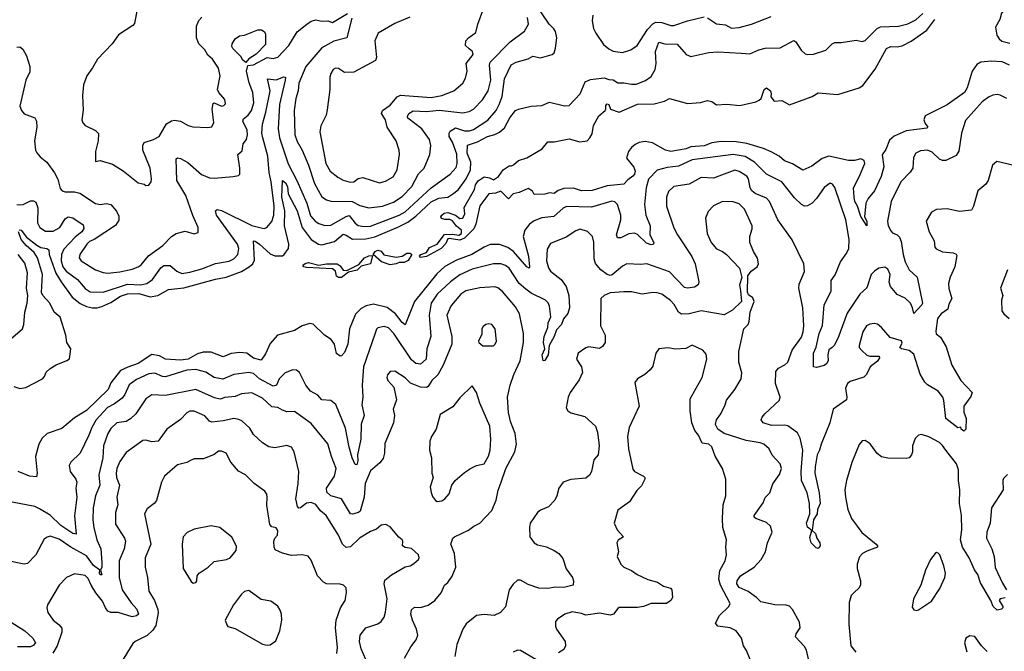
# Model space of a CAD drawing. Extents: x 1954683 to 2060285, y 904798 to 1016299.
# Tile 16 of 256: x 1974765 to 1981251, y 914309 to 918474. Entities that reach past the tile are written whole.
import ezdxf

# ---------------------------------------------------------------- set-up
doc = ezdxf.new("R2010")
doc.units = 0

msp = doc.modelspace()

# ---------------------------------------------------------------- linework, layer by layer
at = {"layer": '0CON10XD'}
for points in [[(1977922.7, 917915), (1977942.2, 917967.8), (1977958.6, 918085), (1978002.4, 918177.6), (1978034.7, 918195.3), (1978113.9, 918216.1), (1978145, 918232.9), (1978195, 918222.5), (1978272.5, 918245), (1978286, 918255), (1978294.4, 918285.6), (1978303.8, 918355), (1978295, 918395.8), (1978284.5, 918415), (1978253.1, 918445), (1978119.3, 918645)], [(1981280.7, 918585), (1981245, 918532.5), (1981232.1, 918517.9), (1981222, 918475), (1981192.8, 918425), (1981202.5, 918372.5), (1981217.3, 918347.3), (1981235, 918333.3), (1981288.7, 918318.7)], [(1974746.7, 918293.3), (1974765, 918294.4), (1974785, 918279.5), (1974808.9, 918235), (1974831.5, 918165), (1974830.4, 918129.6), (1974806, 918075), (1974766.2, 917905), (1974776.2, 917875), (1974793, 917853), (1974865, 917826.2), (1974875.7, 917805.7), (1974878.1, 917765), (1974861.9, 917675), (1974869.2, 917615), (1974876.8, 917596.8), (1974899.1, 917569.1), (1974942.5, 917535), (1974994.5, 917464.5), (1975015, 917423.3), (1975032.2, 917362.2), (1975045, 917345.8), (1975065, 917338.5), (1975125, 917339.3), (1975160.1, 917330.1), (1975265, 917263.1), (1975295, 917256.4), (1975335, 917262.5), (1975365, 917256.7), (1975401.3, 917211.3), (1975418.5, 917178.5), (1975418.1, 917151.9), (1975395, 917117.5), (1975255, 917025.3), (1975225, 917010.8), (1975207.9, 916995), (1975161.5, 916925), (1975155.7, 916905), (1975170, 916885), (1975265, 916824), (1975315, 916806.2), (1975345, 916802.3), (1975425, 916811.2), (1975505, 916829.2), (1975545, 916844.6), (1975565, 916858.2), (1975613.9, 916916.1), (1975706.5, 916985), (1975765, 917043.8), (1975795, 917064.6), (1975855, 917079.4), (1975915, 917061.2), (1975940, 917070), (1975940, 917105), (1975905, 917183.8), (1975858.8, 917315), (1975799.6, 917415), (1975795, 917557.5), (1975805, 917563.3), (1975825, 917560), (1975872.2, 917532.2), (1975962.6, 917452.6), (1976015, 917430.9), (1976045, 917428.5), (1976170.7, 917439.3), (1976205, 917446.2), (1976213.8, 917455), (1976215.4, 917494.6), (1976201.2, 917585), (1976230.3, 917609.7), (1976237.8, 917655), (1976258.2, 917685), (1976265.3, 917715), (1976263.4, 917745), (1976234.2, 917805.8), (1976240, 917820), (1976270, 917845), (1976290.9, 917875), (1976306.2, 917925), (1976301.4, 917995), (1976277.4, 918057.4), (1976258.9, 918135), (1976266.7, 918173.3), (1976305, 918177.5), (1976395, 918225.7), (1976435, 918219.1), (1976465, 918226.2), (1976537.7, 918305), (1976593.1, 918395), (1976655.7, 918445), (1976685, 918465.5), (1976715, 918472.9), (1976755, 918465.6), (1976795, 918466.7), (1976825, 918455.7), (1976925, 918515.5)], [(1975542.2, 918567.8), (1975520.7, 918449.3), (1975510, 918435), (1975415.4, 918374.6), (1975374.6, 918315.4), (1975278, 918215), (1975245, 918156.7), (1975206.2, 918105), (1975186, 918045), (1975178.8, 917975), (1975181.7, 917878.3), (1975174.1, 917814.1), (1975180, 917795), (1975195, 917776.7), (1975264.1, 917744.1), (1975284.1, 917724.1), (1975282.5, 917675), (1975264.3, 917605), (1975265, 917540), (1975295, 917546), (1975375, 917522), (1975446.8, 917476.8), (1975545, 917397.5), (1975585, 917390), (1975595, 917380)], [(1977335, 918491.3), (1977235, 918449.1), (1977127.1, 918385), (1977104.3, 918335.7), (1977115.5, 918225), (1977107.8, 918205), (1976965, 918128), (1976905, 918126), (1976865, 918152.9), (1976845, 918155.6), (1976829.2, 918145), (1976815, 918120), (1976807.1, 918095), (1976808.6, 918015), (1976790.9, 917879.1), (1976782.9, 917845), (1976748.9, 917775), (1976741.8, 917735), (1976781.2, 917525), (1976810, 917475), (1976860.8, 917435), (1976895, 917416.7), (1976942.5, 917402.5), (1976965, 917404.6), (1976995, 917427.5), (1977025, 917434.5), (1977135, 917398.6), (1977175, 917408.9), (1977225, 917438.6), (1977252.1, 917485), (1977267.5, 917585), (1977264.4, 917615), (1977245.6, 917675), (1977185.6, 917765), (1977175.5, 917815), (1977149.1, 917855), (1977154.6, 917875), (1977205, 917909.6), (1977250.4, 917965), (1977273, 917977), (1977475, 917960.5), (1977545, 917973.6), (1977625.4, 918004.6), (1977682.9, 918055), (1977702, 918088), (1977712.5, 918135), (1977705.8, 918185), (1977752.5, 918245), (1977747.5, 918265), (1977725, 918282.5), (1977702.5, 918305), (1977703.8, 918335), (1977721.2, 918355), (1977770.4, 918389.6), (1977783.8, 918445), (1977820, 918545)], [(1974760.9, 917089.1), (1974775, 917086.7), (1974809.5, 917039.5), (1974877.5, 916987.5), (1974903.2, 916973.2), (1974943.8, 916965), (1974955.9, 916955.9), (1974959.8, 916925), (1975003.1, 916803.1), (1975037, 916745), (1975111, 916645), (1975162.6, 916602.6), (1975205, 916583), (1975245, 916575.2), (1975275, 916574.8), (1975305, 916582.9), (1975365, 916609.8), (1975429.3, 916650.7), (1975475, 916666), (1975549.6, 916669.6), (1975625, 916646.8), (1975674.8, 916655.2), (1975745, 916694.6), (1975845, 916705.2), (1976055, 916762.9), (1976125, 916775.6), (1976225, 916814.1), (1976275.9, 916844.1), (1976301.4, 916865), (1976312.3, 916887.7), (1976304, 917016), (1976315, 917014.5), (1976345, 916993.4), (1976415, 916929.4), (1976445, 916917.6), (1976495, 916916.8), (1976507.3, 916925), (1976535, 916966), (1976537.4, 916995), (1976508.7, 917115), (1976510.6, 917215), (1976492.6, 917305), (1976495, 917414), (1976515, 917397.5), (1976528.2, 917375), (1976533.1, 917325), (1976593.4, 917215), (1976624.6, 917104.6), (1976685.2, 917025.2), (1976732.2, 916995), (1976755, 916990), (1976839.2, 917010.8), (1976895, 917059.3), (1976915, 917054.1), (1976957.5, 917027.5), (1977045, 917030.3), (1977105, 917041.6), (1977255, 917105.2), (1977320.9, 917139.1), (1977375, 917178.5), (1977475, 917274), (1977525, 917296.4), (1977585, 917304.4), (1977625, 917330), (1977655.2, 917355), (1977705.9, 917424.1), (1977734.1, 917485), (1977736.5, 917535), (1977712.2, 917595), (1977713.7, 917646.3), (1977781.5, 917668.5), (1977846, 917704), (1977895, 917716.5), (1977925, 917731.8), (1977958.4, 917761.6), (1977993.4, 917826.6), (1978030, 917875), (1978050.8, 917885), (1978135, 917903.3), (1978205, 917909.4), (1978255, 917930.6), (1978354.3, 917905.7), (1978385, 917908.9), (1978457.7, 917985), (1978489.2, 918065), (1978525, 918080.1), (1978615, 918090.8), (1978645, 918079.2), (1978675, 918078.6), (1978705, 918058.2), (1978745, 918058.8), (1978795, 918048.9), (1978825, 918050), (1978886.7, 918073.3), (1978925, 918100), (1978951.8, 918145), (1978957.9, 918185), (1978954.3, 918265), (1978975, 918325.5), (1979015, 918315.3), (1979095, 918311.9), (1979156.2, 918245), (1979185, 918231.4), (1979305, 918257.3), (1979363.4, 918263.4), (1979517.1, 918252.9), (1979575, 918249.4), (1979635, 918276.4), (1979675, 918287.1), (1979775, 918288.6), (1979865, 918337.8), (1979878.3, 918328.3), (1979913, 918273), (1979940, 918250), (1979955, 918244.4), (1979995, 918246.5), (1980075, 918274.4), (1980118, 918315), (1980135, 918322.9), (1980176.8, 918323.2), (1980275, 918340), (1980315, 918331.4), (1980335, 918336.9), (1980413.1, 918416.9), (1980435, 918427.3), (1980555, 918432), (1980615, 918446), (1980667.3, 918472.7), (1980713.4, 918515)], [(1975595, 917380), (1975615, 917382.5), (1975631.2, 917405), (1975633.8, 917425), (1975623.8, 917495), (1975575.6, 917615), (1975575.5, 917645), (1975584.3, 917665), (1975645, 917684.5), (1975683.1, 917705), (1975732.1, 917787.9), (1975765, 917808), (1975785, 917812.5), (1975824.5, 917804.5), (1975875, 917775.6), (1975905, 917766.9), (1976005, 917762.9), (1976031.2, 917768.8), (1976044.5, 917795.5), (1976032.7, 917885), (1976038.8, 917921.2), (1976045, 917926), (1976095, 917904.3), (1976110.5, 917909.5), (1976119.5, 917920.5), (1976117, 917947), (1976076.2, 917995), (1976068.8, 918015), (1976084.2, 918105), (1976074.2, 918155), (1976035.8, 918215), (1976005, 918240), (1975984.4, 918275), (1975944.7, 918314.7), (1975928.9, 918355), (1975929.4, 918430.6), (1975945, 918468.2), (1975965, 918490)], [(1976952, 918485), (1976920, 918355), (1976835, 918333.1), (1976755, 918289.7), (1976650.2, 918165), (1976602.8, 918055), (1976598.8, 918005), (1976583.2, 917955), (1976572, 917875), (1976577.2, 917715), (1976591.6, 917671.6), (1976625, 917612.9), (1976667.5, 917515), (1976707.7, 917395), (1976755, 917305.7), (1976785, 917285.5), (1976815, 917277.3), (1976955, 917276.3), (1977005, 917248.4), (1977065, 917232.7), (1977155, 917245.3), (1977228.1, 917271.9), (1977285, 917308.5), (1977347.5, 917375), (1977391.3, 917458.7), (1977428.5, 917495), (1977466.4, 917585), (1977474, 917645), (1977465.3, 917685), (1977413.4, 917755), (1977322.7, 917825), (1977320, 917835), (1977327.8, 917855), (1977357.1, 917872.9), (1977445, 917868.8), (1977528.2, 917878.2), (1977685, 917860.7), (1977725, 917869.6), (1977755.3, 917884.7), (1977812.7, 917945), (1977850, 918005), (1977869.5, 918075), (1977858.8, 918175), (1977864.1, 918195), (1977995, 918327.3), (1978090.3, 918399.7), (1978116.2, 918445), (1978109.8, 918489.8)], [(1977726.6, 917063.4), (1977695.3, 917034.7), (1977665, 917020.4), (1977595, 917032.2), (1977585, 917028.6), (1977571.5, 916998.5), (1977540.5, 916965), (1977445, 916913.3), (1977406, 916906), (1977398.8, 916915), (1977407.5, 916925), (1977445, 916939.5), (1977465, 916971.9), (1977515.7, 916995), (1977563.2, 917056.8), (1977615, 917060.4), (1977657.6, 917052.4), (1977675.7, 917065), (1977675, 917086.2), (1977642.2, 917112.2), (1977616.9, 917146.9), (1977597.6, 917157.6), (1977565, 917156.7), (1977543, 917163), (1977540, 917175), (1977545.7, 917185), (1977561.2, 917198.8), (1977585, 917202.7), (1977635.7, 917185.7), (1977665, 917162.9), (1977685, 917165.8), (1977697.1, 917195), (1977693.8, 917235), (1977760.6, 917355), (1977767.9, 917385), (1977785, 917411.9), (1977825, 917437.5), (1977860.6, 917430.6), (1977885, 917417.5), (1977919.3, 917440.7), (1977950, 917485), (1977988.3, 917511.7), (1978005, 917510), (1978018.3, 917518.3), (1978051.2, 917545), (1978105, 917564.2), (1978207.3, 917622.7), (1978245, 917670), (1978285, 917668), (1978385, 917688.8), (1978455, 917668.8), (1978502.5, 917675), (1978521.2, 917695), (1978535, 917722.5), (1978545, 917777.5), (1978580.7, 917839.3), (1978621.2, 917875), (1978626.7, 917885), (1978625, 917907.5), (1978635, 917919.2), (1978645.6, 917915), (1978656.2, 917885), (1978715, 917864.5), (1978835, 917918.2), (1978945, 917919.3), (1979012.7, 917937.3), (1979045, 917955.4), (1979165, 917921.8), (1979250.7, 917929.3), (1979295, 917941.4), (1979324.3, 917934.3), (1979355, 917911.9), (1979423.4, 917916.6), (1979508.5, 917908.5), (1979615, 917933.1), (1979636.7, 917943.3), (1979648.8, 917955), (1979670, 918015), (1979685, 918024.2), (1979710, 918005), (1979716, 917985), (1979712.5, 917965), (1979735, 917936.7), (1979785, 917941.1), (1979835, 917912.5), (1979985, 917968.1), (1980025, 917992.5), (1980155, 917980), (1980295, 918024.2), (1980318.6, 918041.4), (1980400.9, 918149.1), (1980475.8, 918284.2), (1980502.6, 918297.4), (1980545, 918295.4), (1980578.5, 918301.5), (1980636.8, 918333.2), (1980740.8, 918405), (1980792.8, 918475)], [(1978540, 918505), (1978536, 918466), (1978545.3, 918415.3), (1978559.5, 918385), (1978611.3, 918311.3), (1978645, 918282.5), (1978675, 918265.8), (1978735, 918258.6), (1978790, 918275), (1978832.5, 918305), (1978900.7, 918409.3), (1978935, 918447.2), (1978955, 918458.3), (1978995, 918456.8), (1979055, 918436.2), (1979075, 918435.9), (1979165, 918466.5), (1979275, 918492.7)], [(1979295, 918486.7), (1979355, 918446.7), (1979415, 918439.5), (1979455, 918419.1), (1979505, 918422.5), (1979585, 918444.5), (1979715, 918494.5)], [(1976255, 918192.5), (1976235, 918206.7), (1976220.6, 918230.6), (1976168.6, 918285), (1976162, 918298), (1976164.1, 918315.9), (1976185, 918347.5), (1976213, 918367), (1976245, 918372.5), (1976333, 918407), (1976357, 918407), (1976375, 918396.7), (1976385, 918380), (1976385, 918310), (1976323, 918247), (1976273.6, 918216.4), (1976255, 918192.5)], [(1981284.7, 918174.7), (1981237.4, 918197.4), (1981165, 918200), (1981096.2, 918193.8), (1981070.5, 918179.5), (1981038.8, 918135), (1981006.9, 918025), (1980988.9, 917995), (1980875, 917913.8), (1980729.4, 917840.6), (1980721.9, 917815), (1980730, 917790), (1980747.5, 917765), (1980740.9, 917759.1), (1980605, 917742), (1980525, 917705.4), (1980495, 917680.6), (1980470.6, 917619.4), (1980446.2, 917583.8), (1980456.5, 917505), (1980439.3, 917440.7), (1980395.6, 917345), (1980354.2, 917295), (1980339.4, 917265), (1980330.9, 917175), (1980345.4, 917145), (1980345.6, 917114.4), (1980305, 917175.5), (1980283.5, 917245), (1980267.3, 917275), (1980261.4, 917305), (1980258.3, 917365), (1980295, 917437.5), (1980332.7, 917525), (1980328.5, 917545), (1980305, 917556.8), (1980263.7, 917546.3), (1980224.7, 917545.3), (1980095, 917573.5), (1980051.3, 917558.7), (1979982.6, 917507.4), (1979925, 917482.5), (1979855, 917523.9), (1979803.8, 917543.8), (1979767.8, 917575), (1979715, 917604), (1979665, 917625.4), (1979555, 917658.4), (1979485, 917669.2), (1979385, 917671.6), (1979325, 917661.4), (1979275, 917641.9), (1979185, 917635.3), (1979155, 917622.5), (1979055, 917604.7), (1979020, 917615), (1978933.4, 917663.4), (1978885, 917671.5), (1978845.8, 917664.2), (1978818.8, 917651.2), (1978795, 917632.5), (1978775.4, 917605), (1978762.1, 917562.1), (1978811.5, 917501.5), (1978820, 917475), (1978815.4, 917455), (1978805, 917442.5), (1978770.7, 917419.3), (1978745, 917389.2), (1978635, 917379.1), (1978535, 917348.2), (1978465, 917345.5), (1978412.4, 917362.4), (1978349.6, 917360.4), (1978313.1, 917346.9), (1978285, 917327.5), (1978255, 917332.5), (1978223.2, 917323.2), (1978155, 917322.5), (1978143, 917343), (1978115, 917361.4), (1978055, 917335.6), (1978015, 917325.7), (1977985, 917293.3), (1977935, 917344.2), (1977899.2, 917330.8), (1977855, 917325.4), (1977795, 917247.5), (1977769.4, 917125), (1977755.4, 917094.6), (1977726.6, 917063.4)], [(1974745, 917256.2), (1974765, 917252.4), (1974787.5, 917255), (1974835, 917279.6), (1974855, 917280.6), (1974871.1, 917271.1), (1974883.8, 917233.8), (1974881.8, 917135), (1974896.5, 917105), (1974935, 917078.9), (1974985, 917080.5), (1975028.2, 917105), (1975065, 917160.5), (1975085, 917173.8), (1975115, 917167.3), (1975181.8, 917121.8), (1975187.4, 917097.4), (1975174.7, 917075), (1975129.2, 917040.8), (1975055, 916961.8), (1975039.6, 916925), (1975038.8, 916885), (1975049.4, 916845), (1975070.5, 916815), (1975145, 916761.1), (1975195, 916702.2), (1975228.8, 916678.8), (1975315, 916677.8), (1975475, 916729.6), (1975560, 916725), (1975602.9, 916735), (1975638.7, 916761.3), (1975695, 916838.5), (1975715, 916852.7), (1975755, 916854), (1975800.8, 916815), (1975831.7, 916801.7), (1975885, 916809.7), (1975965, 916832.1), (1976055, 916867.2), (1976145, 916882.3), (1976175, 916898.2), (1976201.2, 916925), (1976208, 916965), (1976199.6, 916995), (1976061.5, 917185), (1976055.6, 917214.4), (1976065, 917222.9), (1976095, 917216.2), (1976295, 917118.1), (1976355, 917101.3), (1976375, 917098.5), (1976392.9, 917105), (1976425, 917144.2), (1976438.9, 917185), (1976440, 917245), (1976420.7, 917405), (1976407.2, 917467.2), (1976399.4, 917575), (1976365.8, 917695), (1976360.5, 917725), (1976364.1, 917785), (1976386.9, 917865), (1976414.6, 918005), (1976396.2, 918083.8), (1976455, 918078.5), (1976505, 918097.8), (1976515, 918096), (1976514.5, 918075), (1976475.3, 917914.7), (1976466.6, 917755), (1976477, 917695), (1976533.3, 917523.3), (1976589.4, 917415), (1976655.6, 917265), (1976681.4, 917181.4), (1976711.5, 917145), (1976735, 917129.6), (1976775, 917116.2), (1976815, 917120.4), (1976915, 917177.6), (1976935, 917182.9), (1976975, 917132.9), (1976995, 917118.2), (1977035, 917111.4), (1977075, 917113.5), (1977265, 917184.8), (1977305, 917208.3), (1977475, 917364.7), (1977601.1, 917455), (1977639.4, 917500.6), (1977647.1, 917525), (1977643.5, 917586.5), (1977617, 917667), (1977594.1, 917705), (1977594.1, 917725), (1977601.3, 917738.7), (1977635, 917760.4), (1977695, 917742.4), (1977727.9, 917742.1), (1977755, 917749.4), (1977848.8, 917811.2), (1977902.8, 917875), (1977922.7, 917915)], [(1981268, 917955), (1981225, 917975.7), (1981205, 917980), (1981175, 917975.7), (1981146.8, 917963.2), (1981105, 917932.9), (1980995, 917810), (1980968.2, 917725), (1980952.7, 917607.3), (1980935, 917577.9), (1980865, 917546.6), (1980845, 917545.8), (1980823.9, 917553.9), (1980775, 917600.5), (1980745, 917614.5), (1980699.8, 917610.2), (1980667.5, 917595), (1980652.1, 917565), (1980648.1, 917495), (1980630.9, 917469.1), (1980568.5, 917405), (1980505.9, 917275), (1980481.8, 917145), (1980486.4, 917115), (1980502.7, 917082.7), (1980515, 917069.4), (1980546.3, 917056.3), (1980560, 917040), (1980571.9, 917011.9), (1980584.7, 916925.3), (1980598.7, 916878.7), (1980625, 916825.6), (1980676.3, 916776.3), (1980712.5, 916605), (1980708, 916595), (1980655, 916536.7), (1980647.5, 916575), (1980632.9, 916605), (1980598, 916638), (1980545, 916662.1), (1980501.8, 916715), (1980493.6, 916743.7), (1980499.2, 916795), (1980485, 916828.2), (1980465, 916841.5), (1980425, 916836.9), (1980395, 916816.7), (1980375, 916794.2), (1980344.5, 916705.5), (1980298.9, 916665), (1980215, 916540), (1980155, 916372.9), (1980129.5, 916325), (1980116.9, 916313.1)], [(1980116.9, 916313.1), (1980095, 916296.7), (1980088.5, 916265), (1980090.6, 916225), (1980080, 916205), (1980065.3, 916194.7), (1980015, 916180), (1979993.3, 916185), (1979993.6, 916275), (1980011.8, 916315), (1980032.1, 916405), (1980053.1, 916456.9), (1980063.5, 916595), (1980110.6, 916685), (1980111.2, 916755), (1980138, 916792), (1980172.9, 916877.1), (1980210.2, 916929.8), (1980226.1, 916963.9), (1980229.4, 917025), (1980208.2, 917155), (1980135, 917367.5), (1980119.5, 917389.5), (1980105, 917396.7), (1980065, 917368.8), (1980014.3, 917295), (1979985.4, 917264.6), (1979955, 917246.9), (1979934.5, 917244.5), (1979915, 917255.6), (1979869.3, 917299.3), (1979785, 917406.2), (1979685, 917456.5), (1979605, 917534.1), (1979545, 917572.4), (1979465, 917585.7), (1979195, 917551.1), (1979105, 917508.1), (1979030.1, 917499.9), (1978965, 917483.1), (1978907.8, 917422.2), (1978892.6, 917365), (1978881.8, 917255), (1978890, 917185), (1978918.7, 917115), (1978915.3, 917055), (1978942.2, 917005), (1978940.8, 916995), (1978925, 916989.1), (1978895, 917000.7), (1978835, 917057.9), (1978815, 917066.9), (1978778, 917062), (1978725, 917036.5), (1978702, 917035), (1978695.6, 917055.6), (1978725.8, 917154.2), (1978725.3, 917185), (1978703.5, 917255), (1978685, 917273.3), (1978665, 917277.1), (1978531.1, 917238.9), (1978367.7, 917242.3), (1978345, 917231.1), (1978282.9, 917177.1), (1978205, 917167.1), (1978153.1, 917146.9), (1978123.1, 917126.9), (1978093, 917087), (1978081.4, 917045), (1978117.1, 916915), (1978123.8, 916845), (1978120, 916835), (1978105, 916844.3), (1978017.4, 916945), (1977981.4, 916971.4), (1977925, 916991.2), (1977865, 916991.5), (1977825, 916975.4), (1977743.9, 916926.1), (1977642.2, 916887.8), (1977565, 916847.3), (1977512.4, 916797.6), (1977364.7, 916615), (1977305, 916462.9), (1977285, 916477.3), (1977240.3, 916535), (1977185, 916576), (1977095, 916598.5), (1977046.8, 916586.8), (1977015, 916570.8), (1976976.4, 916533.6), (1976936.8, 916435), (1976926.5, 916335), (1976905, 916280), (1976885, 916258), (1976875, 916255.8), (1976852.7, 916272.7), (1976838.1, 916335), (1976816.2, 916366.2), (1976772, 916395), (1976696.9, 916466.9), (1976675, 916470.9), (1976626, 916455), (1976575, 916423.8), (1976463.1, 916395), (1976415, 916340), (1976385, 916270.8), (1976355, 916228.1), (1976305, 916242), (1976260.8, 916275), (1976215, 916280), (1976157.1, 916272.9), (1976105, 916251.2), (1976025, 916282.1), (1975972.6, 916282.6), (1975935, 916271.8), (1975873.6, 916236.4), (1975825, 916229.5), (1975725.2, 916235.3), (1975685, 916256.9), (1975635, 916266.4), (1975545, 916206.8), (1975476.9, 916183.1), (1975429.6, 916160.4), (1975365, 916079.2), (1975346.6, 916035), (1975205, 915898.1), (1975125, 915849.3), (1975041.7, 915778.3), (1974945, 915746.7), (1974912.1, 915715), (1974891.1, 915675), (1974868, 915595), (1974880, 915485), (1974875, 915460), (1974830, 915465), (1974755, 915495.7)], [(1981305, 917514.4), (1981201.7, 917538.3), (1981173.3, 917515), (1981145.7, 917414.3), (1981129.7, 917390.3), (1981076.7, 917345), (1981048.9, 917245), (1981035, 917219.2), (1980955, 917210.6), (1980875, 917227.8), (1980805, 917223.3), (1980772.5, 917205), (1980736.9, 917145), (1980755.7, 917075), (1980790, 917015), (1980794, 916975), (1980802.3, 916962.3), (1980844.5, 916944.5), (1980915, 916937.8), (1980935, 916927.5), (1980938.9, 916918.9), (1980925.3, 916844.7), (1980893.6, 916776.4), (1980884.4, 916735), (1980885, 916702.5), (1980905.6, 916635), (1980885, 916598.8), (1980878.1, 916565), (1980834.8, 916535.2), (1980811.3, 916505), (1980800.9, 916420.9), (1980802, 916402), (1980831.4, 916381.4), (1980868, 916318), (1980905, 916196.2), (1980965, 916094.2), (1981039.2, 916015), (1981030.2, 915989.8), (1980984.4, 915925), (1980985.5, 915885.5), (1981000, 915845), (1980996.7, 915773.3), (1980985, 915762), (1980967.5, 915775), (1980965, 915787.5), (1980945, 915783.3), (1980865, 915844.4), (1980853.6, 915963.7), (1980846.2, 915986.2), (1980815, 916025.5), (1980745, 916066.7), (1980726.7, 916085), (1980696, 916136), (1980655, 916268), (1980625, 916292.5), (1980573.6, 916303.6), (1980563, 916313), (1980579.3, 916340.7), (1980575, 916356.7), (1980498.3, 916378.3), (1980442.5, 916445), (1980416.3, 916466.3), (1980395, 916471.9), (1980365, 916467.3), (1980344.4, 916455), (1980318.9, 916415), (1980294.3, 916325), (1980295, 916313.8), (1980313.1, 916293.1), (1980345, 916262.2), (1980365, 916256.5), (1980426, 916256), (1980430, 916245), (1980415, 916222), (1980368.6, 916185), (1980343.8, 916135), (1980325, 916118), (1980235, 916088.9), (1980217.5, 916075), (1980205.7, 916045), (1980214.3, 915985), (1980211.4, 915968.6), (1980124.6, 915905.4), (1980102.1, 915815), (1980043.8, 915675), (1980034.6, 915635), (1980018.2, 915605), (1980005.3, 915525), (1980004, 915485), (1980031.8, 915355), (1980037.1, 915285), (1980020.4, 915245), (1980017.5, 915215), (1979994.1, 915175.9), (1979986, 915106), (1980006.6, 915086.6), (1980015.4, 915055), (1980035.3, 915025), (1980038, 915005), (1980025, 914986.9), (1980011.8, 914991.8), (1979978.1, 915025), (1979969.2, 915060.8), (1979983.8, 915105), (1979955, 915128.5), (1979948.4, 915155), (1979969.6, 915215), (1979966.8, 915285), (1979952.5, 915355), (1979915.4, 915435), (1979911.9, 915495), (1979924.7, 915635), (1979906.9, 915715), (1979889.8, 915749.8), (1979825, 915797.2), (1979805, 915801.6), (1979718.2, 915798.2), (1979663.1, 915815), (1979648.5, 915835), (1979655, 915854.3), (1979673.6, 915875), (1979770.6, 915965), (1979774.4, 915985), (1979744.4, 916075), (1979746.6, 916153.4), (1979762.6, 916177.4), (1979805, 916197.5), (1979825.7, 916215), (1979853.1, 916295), (1979915, 916381.4), (1979926.5, 916415), (1979931.1, 916455), (1979924.2, 916575), (1979898.1, 916705), (1979900.7, 916729.3), (1979934.2, 916814.2), (1979930.8, 916865), (1979853.5, 917023.5), (1979758.2, 917155), (1979704.5, 917275), (1979685, 917297.1), (1979608.8, 917328.8), (1979588.8, 917345), (1979576, 917365), (1979566.4, 917425), (1979555, 917442.7), (1979505, 917473.1), (1979475, 917482.1), (1979335, 917430.4), (1979255, 917433.8), (1979175, 917390), (1979074.7, 917375.3), (1979039.1, 917340.9), (1979026.8, 917303.2), (1979025.5, 917245), (1979075, 917101.2), (1979097.8, 917055), (1979193.7, 916913.7), (1979214.2, 916865), (1979239.6, 916745), (1979233.8, 916726.2), (1979209.2, 916710.8), (1979165, 916702.9), (1979145, 916708.8), (1979045, 916811.1), (1978896.6, 916863.4), (1978855, 916859.6), (1978765, 916864.4), (1978735, 916849.5), (1978667.7, 916792.3), (1978655, 916788.4), (1978635, 916793.5), (1978593.5, 916825), (1978557.1, 916867.1), (1978548.3, 916898.3), (1978547.6, 917007.6), (1978538.6, 917045), (1978505, 917077.5), (1978457.6, 917092.4), (1978427.4, 917082.6), (1978365, 917041.2), (1978261.1, 916998.9), (1978239.3, 916960.7), (1978234.6, 916885), (1978247.3, 916837.3), (1978262.5, 916815), (1978331.7, 916761.7), (1978365.2, 916715.2), (1978381.6, 916655), (1978385.9, 916574.1), (1978375, 916537.5), (1978347.6, 916502.4), (1978333.6, 916465), (1978301.8, 916428.2), (1978286.1, 916385), (1978251.9, 916325), (1978245.3, 916265), (1978225, 916226.7), (1978214, 916224), (1978206.2, 916265), (1978224.4, 916305), (1978214.7, 916344.7), (1978219.3, 916385), (1978244.5, 916445), (1978246.7, 916475), (1978264.5, 916515), (1978254.7, 916584.7), (1978246.2, 916606.2), (1978229.2, 916625), (1978135, 916672), (1978098.1, 916698.1), (1978055, 916734.6), (1977988.8, 916835), (1977965, 916853.2), (1977935, 916864.7), (1977885, 916865.3), (1977745, 916828.8), (1977665, 916792.8), (1977603.6, 916746.4), (1977515.3, 916665), (1977475.3, 916605), (1977461.1, 916525), (1977472.5, 916385), (1977446.6, 916305), (1977442.2, 916235), (1977405, 916201.9), (1977375, 916207.3), (1977345, 916230.4), (1977230, 916405), (1977195, 916442.1), (1977165, 916451.8), (1977125, 916441.9), (1977115, 916433.8), (1977105, 916401.2), (1977029.3, 916185), (1977020.6, 916065), (1977026.1, 915985), (1977018.5, 915935), (1977033.1, 915865), (1977013.8, 915806.2), (1977011.8, 915708.3), (1976990.5, 915605), (1976992.4, 915565), (1976985, 915538), (1976975, 915541.2), (1976955, 915585.8), (1976934.2, 915655), (1976909.9, 915779.9), (1976847, 915937), (1976815, 915963.1), (1976755, 915968.1), (1976728.4, 915998.4), (1976679.4, 916025), (1976650, 916065), (1976607.6, 916147.6), (1976587.5, 916162.5), (1976565, 916166.2), (1976514.6, 916145.4), (1976475, 916105.6), (1976455.5, 916065), (1976435, 916056.7), (1976345.5, 916105), (1976305, 916140.5), (1976275, 916148.3), (1976175, 916134.1), (1976103.4, 916103.4), (1976045.7, 916115.7), (1975990.2, 916150.3), (1975925, 916166.8), (1975865, 916163.5), (1975725, 916120.3), (1975705, 916121.4), (1975655, 916143), (1975615, 916139.3), (1975535, 916101.6), (1975485, 916066.5), (1975457.4, 916002.6), (1975440.4, 915979.6), (1975388.8, 915941.2), (1975342.6, 915917.4), (1975269.3, 915835), (1975239.6, 915785), (1975220.8, 915735), (1975163.3, 915615), (1975102.4, 915557.6), (1975090, 915535), (1975096.9, 915495), (1975134.4, 915445), (1975140.9, 915425), (1975134.6, 915385), (1975140.8, 915325), (1975126.7, 915203.3), (1975137.6, 915082.4), (1975115, 915085.4), (1975035, 915139.5), (1974965, 915206.9), (1974895, 915249.7), (1974865, 915263.2), (1974715, 915292.5)], [(1980005.3, 914065), (1979947.6, 914317.6), (1979935, 914340.8), (1979875.8, 914405), (1979880, 914425), (1979905.6, 914465), (1979902, 914502), (1979855.5, 914585.5), (1979835, 914606), (1979815, 914614), (1979740, 914615), (1979647.5, 914635), (1979618, 914665), (1979563.4, 914703.4), (1979505, 914730.8), (1979489.1, 914755), (1979490.6, 914775), (1979512.3, 914807.8), (1979602.9, 914865), (1979649.2, 914915), (1979678.1, 914965), (1979691.1, 915025), (1979722, 915095), (1979712, 915135), (1979685, 915158.6), (1979615, 915186), (1979604.3, 915195), (1979602.5, 915205), (1979661.8, 915288.3), (1979676.8, 915323.2), (1979705.5, 915355), (1979725.5, 915414.5), (1979770.6, 915475), (1979783.3, 915515), (1979775.6, 915545), (1979722, 915602), (1979701.1, 915645), (1979667.5, 915675), (1979643.3, 915685), (1979550.1, 915700.1), (1979405, 915744.7), (1979363.1, 915775), (1979347.9, 915805), (1979354.8, 915835.2), (1979382.7, 915875), (1979412.5, 915935), (1979420.8, 915965), (1979475.3, 916034.7), (1979517.3, 916105), (1979521.2, 916145), (1979502.2, 916215), (1979503.3, 916286.7), (1979536.2, 916435), (1979563.3, 916465), (1979571.2, 916485), (1979577.5, 916545), (1979602.5, 916615), (1979595, 916640), (1979565, 916660), (1979558.3, 916678.3), (1979562.5, 916785), (1979582.5, 916815), (1979622.5, 916845), (1979631.2, 916865), (1979625, 916902.5), (1979598, 916945), (1979574.2, 917004.2), (1979574.3, 917045), (1979590.6, 917095), (1979590.6, 917115), (1979540.5, 917225), (1979505, 917260.4), (1979465.7, 917274.3), (1979395, 917274.4), (1979335, 917247.1), (1979299.8, 917210.2), (1979283.5, 917165), (1979294.6, 917065), (1979320.5, 917005), (1979355, 916964.4), (1979395, 916945.6), (1979422, 916925), (1979507.5, 916835), (1979522.5, 916775), (1979507.5, 916725), (1979513.6, 916686.4), (1979520, 916615), (1979460.7, 916559.3), (1979405, 916529.2), (1979255, 916555.4), (1979175, 916533.9), (1979125, 916533.3), (1979105, 916546.2), (1979076.1, 916596.1), (1979051.8, 916621.7), (1978995, 916664.4), (1978965, 916672.5), (1978935, 916674.5), (1978865, 916664.6), (1978795, 916680), (1978745, 916679.1), (1978655, 916673.1), (1978614.4, 916655.6), (1978593.8, 916635), (1978591.9, 916455), (1978620.6, 916395), (1978620.8, 916345), (1978605, 916318.8), (1978585, 916306.2), (1978515, 916316.9), (1978495, 916311.4), (1978443.7, 916276.3), (1978433.1, 916235), (1978466, 916185), (1978472.7, 916147.3), (1978450.9, 916099.1), (1978391.1, 916015), (1978378.9, 915985), (1978365.8, 915915), (1978376, 915895), (1978395, 915880.8), (1978488.6, 915858.6), (1978557.1, 915795), (1978571.9, 915755), (1978581.8, 915665), (1978574.5, 915605.5), (1978547.1, 915572.9), (1978530.8, 915495), (1978518.3, 915471.7), (1978495, 915451.2), (1978395, 915442), (1978344.4, 915425.6), (1978316, 915385), (1978304, 915335), (1978290, 915305), (1978248.3, 915261.7), (1978195, 915239.1), (1978176.4, 915223.6), (1978128.1, 915155), (1978122.3, 915127.7), (1978126.2, 915065), (1978155, 915024.4), (1978175, 915011.5), (1978235, 914999.1), (1978286.2, 914975), (1978317.5, 914955), (1978342.4, 914922.4), (1978365, 914853.3), (1978406.2, 914795), (1978412.5, 914775), (1978410, 914745), (1978349.1, 914730.9), (1978295, 914732.5), (1978245, 914722.7), (1978185, 914725.7), (1978115, 914749.4), (1978065, 914777.5), (1978045, 914778), (1978015, 914751.2), (1977990, 914715), (1977965, 914602.5), (1977932.5, 914565), (1977890, 914545), (1977825, 914551.9), (1977775, 914545.8), (1977705, 914490.6), (1977683.6, 914456.3), (1977644.6, 914355), (1977631.1, 914275)], [(1974725.5, 916055.5), (1974765, 916042.7), (1974805, 916049.1), (1974915.8, 916105), (1974928.9, 916121.1), (1974939.4, 916150.6), (1974965, 916174), (1975005, 916199.2), (1975075, 916226), (1975092, 916238), (1975101.9, 916305), (1975076.2, 916346.2), (1975069.6, 916395), (1975032, 916512), (1974992.1, 916545), (1974962.5, 916605), (1974917.5, 916655), (1974907.6, 916675), (1974915.3, 916795), (1974881.6, 916905), (1974859.9, 916939.9), (1974808.2, 916985), (1974775, 917023.8), (1974755.8, 917075)], [(1974688.8, 916355), (1974782.5, 916435), (1974791.9, 916465), (1974797.9, 916545), (1974814.6, 916605.4), (1974818.2, 916655), (1974810.3, 916705), (1974816.4, 916805), (1974798, 916868), (1974755.3, 916925)], [(1976865, 916773.8), (1976852.1, 916782.1), (1976844.6, 916815), (1976825, 916831.8), (1976655, 916840.7), (1976636.2, 916845), (1976630, 916855), (1976645, 916866.9), (1976666.8, 916873.2), (1976735, 916856.7), (1976785, 916865.5), (1976855, 916864.6), (1976875, 916851.5), (1976895, 916822.9), (1976920.5, 916819.5), (1976999.1, 916860.9), (1977036, 916905), (1977065, 916916.9), (1977088.3, 916918.3), (1977075.9, 916864.1), (1977015, 916848.6), (1976986.8, 916823.2), (1976931.5, 916808.5), (1976885, 916773.8), (1976865, 916773.8)], [(1977205, 916858.5), (1977148.1, 916878.1), (1977092.5, 916925), (1977107.5, 916945), (1977125, 916954.4), (1977145, 916948.6), (1977163.7, 916923.7), (1977245, 916907.3), (1977283.8, 916915), (1977315, 916934.5), (1977336.7, 916935), (1977347.5, 916925), (1977323.5, 916886.5), (1977296.4, 916873.6), (1977265, 916873.1), (1977245, 916864.6), (1977205, 916858.5)], [(1981272.5, 916825), (1981226, 916705), (1981240.8, 916655), (1981232.5, 916625), (1981235.8, 916555), (1981247.5, 916535), (1981284.2, 916505)], [(1977299.2, 914265), (1977342, 914338), (1977377.5, 914385), (1977388.6, 914415), (1977379.4, 914455), (1977352.9, 914515), (1977342.5, 914555), (1977345, 914582.5), (1977365, 914600), (1977405, 914598.6), (1977455.4, 914614.6), (1977500, 914645), (1977541.4, 914695), (1977564.3, 914745), (1977585, 914762.9), (1977614.5, 914805), (1977637.3, 914865), (1977628.9, 914955), (1977604.4, 915015), (1977618.6, 915055), (1977628.8, 915065), (1977722, 915108), (1977756, 915135), (1977795.3, 915154.7), (1977875, 915237.5), (1977904.1, 915305), (1977917.8, 915372.2), (1977937.4, 915425), (1977966.2, 915515), (1978026.4, 915625), (1978036.9, 915675), (1978028.6, 915745), (1977997.2, 915825), (1977985, 915883.8), (1977978.6, 915985), (1977996.2, 916065), (1978020, 916135), (1978061.8, 916225), (1978083.9, 916345), (1978084.6, 916405), (1978057.9, 916535), (1978031, 916581), (1977945, 916681.1), (1977915, 916705.6), (1977895, 916713.3), (1977795, 916707.1), (1977704.7, 916685.3), (1977671.1, 916665), (1977620.5, 916605), (1977605.5, 916585), (1977579.6, 916525), (1977612.3, 916385), (1977611.2, 916335), (1977554.3, 916195.7), (1977518.3, 916131.7), (1977480, 916095), (1977455.4, 916054.6), (1977445, 916048.6), (1977405, 916050.8), (1977338.3, 916078.3), (1977305, 916112), (1977235, 916155.8), (1977205, 916153.8), (1977186.7, 916133.3), (1977183.8, 916115), (1977189.5, 916095), (1977230.5, 916050.5), (1977247, 915967), (1977224.4, 915905), (1977233.3, 915865), (1977228.1, 915815), (1977169.3, 915680.7), (1977167.5, 915615), (1977158.9, 915581.1), (1977137.9, 915552.1), (1977075, 915500), (1977040, 915415), (1977033.5, 915325), (1977006.8, 915233.2), (1976997.5, 915225), (1976957.1, 915212.9), (1976945, 915215.7), (1976885, 915313.8), (1976813.5, 915333.5), (1976788.1, 915358.1), (1976785.3, 915385), (1976838.5, 915465), (1976849.5, 915515), (1976818.2, 915595), (1976795, 915678), (1976685, 915810.8), (1976575, 915891.4), (1976525, 915889.5), (1976495, 915898.5), (1976465, 915916.9), (1976425, 915920.9), (1976365, 915978.5), (1976295, 916012.9), (1976225, 916006.2), (1976185, 915989.6), (1976115, 915982.5), (1976085, 915972.3), (1976048.6, 915981.4), (1975925, 916036.8), (1975725, 915995.3), (1975635, 916000), (1975596.1, 915973.9), (1975528.9, 915875), (1975495, 915842.5), (1975465, 915824.5), (1975405, 915815.6), (1975365, 915778.1), (1975345, 915745.8), (1975317.3, 915665), (1975311.8, 915585), (1975285.9, 915474.1), (1975292.5, 915405), (1975264.1, 915335), (1975248.6, 915255), (1975246.6, 915176.6), (1975252.7, 915125), (1975272.1, 915045), (1975298.4, 914985), (1975305.2, 914895), (1975306.4, 914863.6), (1975296.2, 914845), (1975305.5, 914814.5), (1975295, 914814.2), (1975290, 914825), (1975293.3, 914845), (1975251.1, 914875), (1975205, 914939.7), (1975102.1, 914995), (1975025, 915048.4), (1974965, 915067.8), (1974945, 915062.9), (1974925, 915048.8), (1974870, 914945), (1974815, 914888.1), (1974795, 914883.5), (1974675, 914907.8)], [(1977885, 916324.2), (1977898, 916335), (1977905.6, 916355), (1977896.9, 916435), (1977875, 916463.8), (1977855, 916468), (1977835.9, 916464.1), (1977818.8, 916451.2), (1977810, 916435), (1977809.1, 916400.9), (1977788, 916355), (1977790, 916345), (1977815, 916324.2), (1977885, 916324.2)], [(1979577.1, 914255), (1979552, 914315), (1979532.5, 914345), (1979519.2, 914395), (1979483.8, 914445), (1979444.5, 914464.5), (1979364.5, 914474.5), (1979349.2, 914495), (1979375.7, 914545), (1979435.7, 914605), (1979445.6, 914625), (1979381.9, 914745), (1979369.8, 914785), (1979378, 914842), (1979412.1, 914905), (1979421.5, 914945), (1979416.4, 914995), (1979421.1, 915045), (1979397.5, 915125), (1979394.4, 915185), (1979400, 915275), (1979415.7, 915335), (1979417.1, 915445), (1979394.4, 915515), (1979347, 915597), (1979325, 915658), (1979305, 915675.5), (1979261.1, 915681.1), (1979236.8, 915735), (1979211.8, 915765), (1979193.2, 915815), (1979182.5, 915895), (1979180.6, 915975), (1979260.6, 916115), (1979292.5, 916235), (1979287.9, 916267.9), (1979265, 916296.2), (1979195, 916327.5), (1979153.9, 916306.1), (1979085, 916302), (1979035, 916310), (1978976.1, 916303.9), (1978956, 916275), (1978935, 916190), (1978918, 916165), (1978884, 916135), (1978833.8, 916105), (1978817.3, 916082.7), (1978846.5, 915925), (1978779.1, 915785), (1978769.1, 915725), (1978776.5, 915645), (1978805, 915510), (1978815, 915494.2), (1978873.3, 915465), (1978883.3, 915455), (1978883.8, 915445), (1978860.5, 915399.5), (1978831.2, 915368.8), (1978782, 915295), (1978705, 915240), (1978681.2, 915155), (1978699.7, 915109.7), (1978743.3, 915065), (1978706.7, 915043.3), (1978698.6, 915025), (1978709.2, 914965), (1978701.2, 914935), (1978726, 914885), (1978745, 914864.3), (1978795, 914841.2), (1978832.5, 914815), (1978903.6, 914783.6), (1978966.7, 914765)], [(1977515, 915296.2), (1977545, 915301.2), (1977565, 915313.8), (1977595, 915348.8), (1977612, 915405), (1977634.5, 915435.5), (1977695, 915488), (1977735, 915514.2), (1977775, 915534.2), (1977825, 915546), (1977853.6, 915596.4), (1977863.3, 915635), (1977869.4, 915705), (1977861.4, 915795), (1977796.2, 915945), (1977773.3, 916015), (1977745, 916060), (1977665, 915980), (1977618.8, 915921.2), (1977535, 915872), (1977509.4, 915775), (1977477.5, 915725), (1977465.8, 915695), (1977464.3, 915635), (1977477.5, 915585), (1977480, 915485), (1977487.5, 915455), (1977469.2, 915395), (1977475.8, 915355.8), (1977485, 915330), (1977505, 915303.8), (1977515, 915296.2)], [(1977044.6, 914255), (1977014.6, 914325), (1977003.3, 914375), (1977007.5, 914415), (1977045, 914464), (1977059.2, 914469.2), (1977125, 914490.8), (1977145.8, 914505), (1977165.4, 914534.6), (1977175, 914567.5), (1977185.3, 914655), (1977166, 914755), (1977170.8, 914779.2), (1977215, 914814.2), (1977303.8, 914866.2), (1977336.1, 914873.9), (1977361.7, 914888.3), (1977391.2, 914915), (1977396, 914925), (1977392, 914945), (1977345, 914986.5), (1977305, 914994.6), (1977285.8, 915005), (1977288.9, 915035), (1977284.2, 915045), (1977262.4, 915062.4), (1977205, 915130), (1977175.9, 915145.9), (1977145, 915140.8), (1977115, 915114.2), (1977075, 915099.5), (1977004.1, 915055.9), (1976945, 914998.6), (1976915, 914992.9), (1976891.1, 915015), (1976863.8, 915075), (1976784.3, 915204.3), (1976745.9, 915235.9), (1976715, 915277.9), (1976685, 915290), (1976655, 915285.4), (1976615, 915256), (1976604.3, 915254.3), (1976594.2, 915264.2), (1976583.3, 915315), (1976600, 915415), (1976604.6, 915494.6), (1976571.9, 915625), (1976556, 915655), (1976525, 915665.6), (1976445, 915651.5), (1976405, 915656.9), (1976364.6, 915684.6), (1976305, 915738.6), (1976281.2, 915781.2), (1976228.3, 915828.3), (1976208.7, 915838.7), (1976175, 915845.4), (1976105, 915828.2), (1976031.1, 915821.1), (1976015, 915827.5), (1975985, 915863.1), (1975915, 915892.2), (1975885, 915892.5), (1975865, 915882.2), (1975825, 915838.6), (1975735, 915774.4), (1975676.2, 915695), (1975635, 915690.5), (1975595, 915700.9), (1975575, 915699.6), (1975465, 915621.2), (1975425, 915560), (1975404.6, 915515), (1975399.2, 915485), (1975402.9, 915455), (1975423.1, 915405), (1975403.6, 915325), (1975410.9, 915275), (1975396.2, 915223.8), (1975395, 915147.5), (1975455.5, 915055), (1975462.2, 915035), (1975452.5, 914985), (1975419.6, 914905), (1975419.2, 914795), (1975439.7, 914715), (1975498.1, 914628.1), (1975537.3, 914587.3), (1975547.8, 914555), (1975535, 914543.3), (1975505, 914536.9), (1975414.3, 914565.7), (1975365, 914564.4), (1975345, 914574.4), (1975329.5, 914595), (1975310.5, 914640.5), (1975265.2, 914695.2), (1975235.9, 914745.9), (1975215, 914788.5), (1975195, 914809.1), (1975125, 914819.2), (1975073.8, 914795), (1975024.3, 914745), (1974948, 914615), (1974942.5, 914595), (1974950.8, 914565), (1974985, 914515.8), (1975025, 914484.5), (1975041.5, 914461.5), (1975042.7, 914435), (1975012.5, 914345), (1974983.7, 914296.3)], [(1981257.3, 914662.7), (1981224.1, 914655.9), (1981216.7, 914645), (1981242.5, 914605), (1981242.5, 914595), (1981233.6, 914586.4), (1981205, 914581.2), (1981177.1, 914605), (1981163.4, 914643.4), (1981095, 914760), (1981077.5, 914815), (1981055, 914846), (1981019.5, 914925), (1980975, 914995.7), (1980962.7, 915045), (1980970.7, 915109.3), (1980970.3, 915205), (1980956.6, 915285), (1980958.7, 915375), (1980949.2, 915435), (1980950, 915505), (1980935.6, 915545), (1980865.4, 915635), (1980845, 915667.5), (1980825, 915685.8), (1980755, 915724.3), (1980705, 915739.2), (1980685.9, 915734.1), (1980665, 915712.5), (1980646.2, 915665), (1980646.7, 915625), (1980640, 915605), (1980624.1, 915585.9), (1980605, 915580), (1980485, 915582), (1980442.3, 915592.3), (1980414, 915614), (1980367.7, 915677.7), (1980335, 915700), (1980315, 915697.5), (1980295, 915672.5), (1980246.2, 915555), (1980211.4, 915435), (1980201.4, 915375), (1980204.2, 915325), (1980220.6, 915245), (1980244.4, 915185), (1980313.6, 915093.6), (1980406.7, 915015), (1980416.7, 915005), (1980416.7, 914995), (1980345, 914970.8), (1980316.6, 914953.4), (1980297.6, 914932.4), (1980282.5, 914885), (1980280.8, 914855), (1980303.8, 914775), (1980303.8, 914745), (1980293.8, 914725), (1980262.9, 914697.1)], [(1976853.1, 914295), (1976858.9, 914335), (1976844.5, 914465), (1976848.9, 914515), (1976878.6, 914595), (1976908.6, 914645), (1976917.7, 914697.7), (1976915, 914727.5), (1976897.5, 914745), (1976875, 914752), (1976785, 914753.8), (1976765, 914766.2), (1976727.6, 914807.6), (1976685, 914910), (1976666.1, 914936.1), (1976625, 914946.2), (1976555, 914941.4), (1976495, 914955.7), (1976448.7, 914978.7), (1976440.8, 914995), (1976438.6, 915035), (1976444.5, 915055.5), (1976462.5, 915075), (1976465.6, 915105), (1976455, 915122.5), (1976425, 915130.8), (1976412.2, 915145), (1976393.4, 915273.4), (1976395.7, 915325.7), (1976392.5, 915345), (1976380, 915365), (1976310, 915415), (1976252.9, 915472.9), (1976205, 915496.2), (1976156, 915556), (1976125.7, 915615), (1976095, 915629.2), (1976075, 915629.2), (1976045, 915608), (1975975, 915579.2), (1975915, 915577.5), (1975885, 915566), (1975865, 915554.2), (1975805, 915539.2), (1975718.8, 915465), (1975698.9, 915425), (1975665, 915303.8), (1975650.8, 915285), (1975605, 915248.6), (1975587.8, 915215), (1975628.2, 915015), (1975590.5, 914925), (1975590.5, 914865), (1975607.3, 914795), (1975615.6, 914705), (1975653.5, 914643.5), (1975674.7, 914585), (1975676.5, 914563.5), (1975660.5, 914479.5), (1975642.1, 914447.9), (1975605, 914413.6), (1975525.4, 914374.6), (1975509.7, 914360.3), (1975432, 914235)], [(1981272, 915475), (1981245, 915448.8), (1981240.6, 915435), (1981243.5, 915375), (1981166.2, 915255), (1981158.1, 915155), (1981136.1, 915095), (1981134.6, 915055), (1981168.9, 914985), (1981185.4, 914935.4), (1981192.1, 914862.1), (1981238.9, 914758.9), (1981266.2, 914715)], [(1975908.3, 914758.3), (1975925, 914762.5), (1975932.5, 914775), (1975933, 914807), (1975947.5, 914825), (1976005.5, 914864.5), (1976045, 914900.6), (1976127.5, 914915), (1976151.2, 914925), (1976190.6, 914975), (1976192.1, 915002.1), (1976161.7, 915061.7), (1976082.5, 915125), (1976025, 915136.2), (1975915, 915113.8), (1975867.7, 915092.3), (1975842, 915065), (1975834, 915015), (1975842, 914855), (1975895, 914770), (1975908.3, 914758.3)], [(1980675, 914577.5), (1980685, 914582.5), (1980770.5, 914639.5), (1980825.5, 914724.5), (1980860, 914795), (1980862.9, 914825), (1980852.7, 914872.7), (1980826.2, 914945), (1980815, 914957.5), (1980805, 914960), (1980795, 914953.3), (1980764, 914915), (1980732.9, 914845), (1980701.2, 914745), (1980653.8, 914655), (1980645, 914600), (1980655, 914583.3), (1980675, 914577.5)], [(1978966.7, 914765), (1979005, 914739.2), (1979052.5, 914725), (1979061.2, 914715), (1979066, 914665), (1979053.8, 914645), (1979025.8, 914624.2), (1978925, 914623.6), (1978875, 914604.6), (1978835, 914598.2), (1978715, 914597.5), (1978705, 914592.5), (1978676.2, 914553.8), (1978655, 914548.1), (1978585, 914560), (1978495, 914547.1), (1978465, 914559.4), (1978405, 914570.5), (1978356.6, 914553.4), (1978307.9, 914522.1), (1978294, 914505), (1978293.8, 914475), (1978301.2, 914455), (1978358.8, 914375), (1978361.2, 914345), (1978348.8, 914321.2), (1978315, 914298.8)], [(1976395, 914348.9), (1976415, 914351.9), (1976452.2, 914377.8), (1976478.1, 914445), (1976490.6, 914515), (1976490, 914555), (1976481.2, 914581.2), (1976465, 914606.7), (1976419.5, 914639.5), (1976355, 914650.8), (1976275, 914710.8), (1976245.7, 914704.3), (1976225, 914686), (1976174, 914616), (1976117.5, 914515), (1976128.8, 914485), (1976135, 914474), (1976185, 914460.8), (1976365, 914356.7), (1976395, 914348.9)], [(1980262.9, 914697.1), (1980243, 914677), (1980228.3, 914631.7), (1980226.3, 914486.3), (1980240.6, 914345), (1980273.5, 914303.5)], [(1974642.8, 914542.8), (1974797.8, 914445), (1974851.9, 914395), (1974868.8, 914365), (1974853.4, 914346.6), (1974835, 914338.5), (1974750.5, 914339.5)], [(1981137.6, 914307.6), (1981101.2, 914345), (1981056.4, 914406.4), (1981025, 914412.5), (1980997.5, 914395), (1980990, 914365), (1981003.3, 914305)], [(1978165, 914256), (1978065, 914313.8), (1978043.6, 914316.4), (1978016.4, 914303.6)]]:
    msp.add_lwpolyline(points, dxfattribs=at)

doc.saveas('drawing.dxf')
